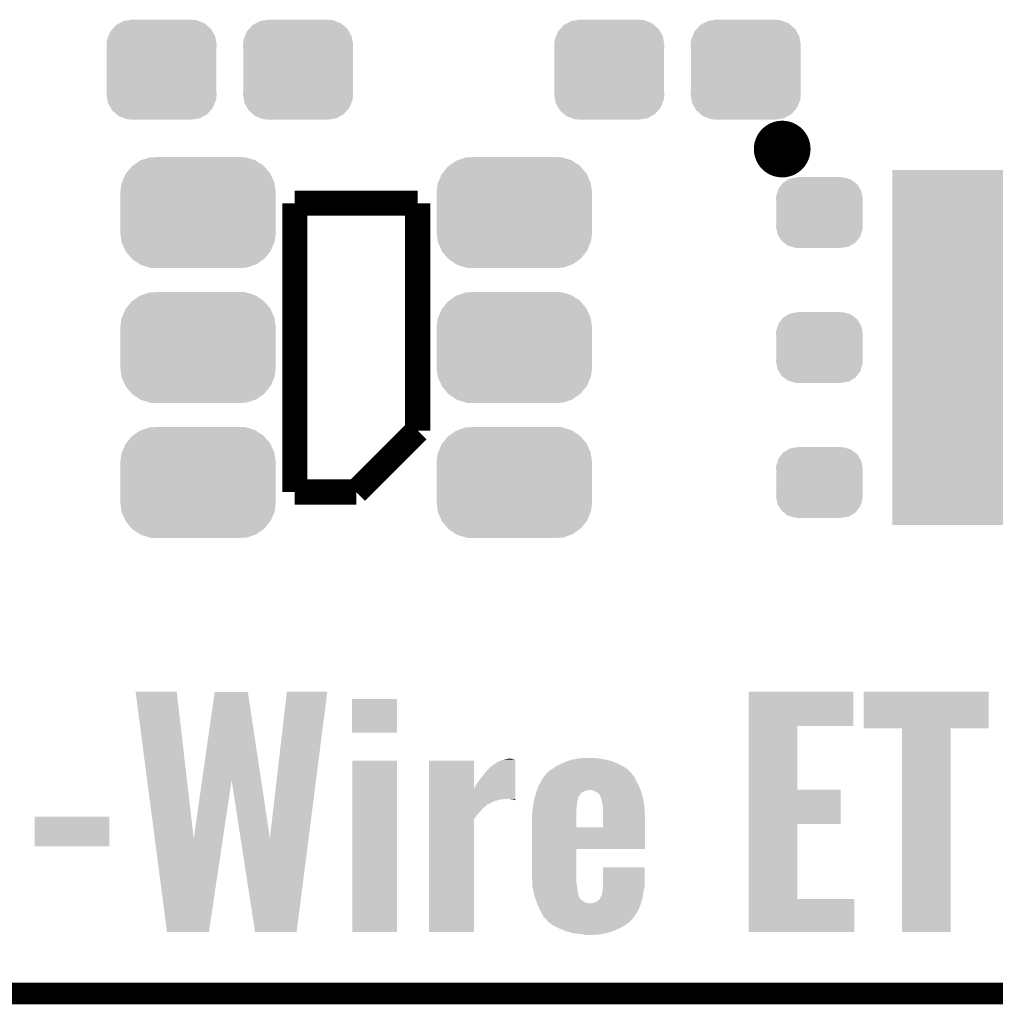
# Model space of a CAD drawing. Extents: x -1.3 to 24.2, y -3.9 to 53.4.
# Tile 3 of 57: x 4.5 to 11.4, y -3.9 to 3. Entities that reach past the tile are written whole.
import ezdxf

# ---------------------------------------------------------------- set-up
doc = ezdxf.new("R2010")
doc.units = 0
doc.layers.get('0').update_dxf_attribs({"linetype": 'CONTINUOUS'})
for name, color, linetype in [('TWO-WIRE_ETH_3_CLICK_V103_GKO', 9, 'CONTINUOUS'), ('TWO-WIRE_ETH_3_CLICK_V103_GTO', 11, 'CONTINUOUS'), ('TWO-WIRE_ETH_3_CLICK_V103_GTS', 8, 'CONTINUOUS')]:
    doc.layers.add(name, color=color, linetype=linetype)

# ---------------------------------------------------------------- blocks, each defined once
blk = doc.blocks.new('RECTANGLE_78')
blk.add_solid([(0.8001, 1.24968), (0.8001, -1.24968), (-0.8001, 1.24968), (-0.8001, -1.24968)])
blk = doc.blocks.new('CUSTOM_124')
for points in [[(-0.45942, 0.329798), (-0.408486, 0.365334), (0.461172, 0.329798), (0.40664, 0.365334)], [(-0.408486, 0.365334), (-0.398144, 0.368824), (0.40664, 0.365334), (0.401284, 0.368824)], [(-0.398144, 0.368824), (-0.340756, 0.388186), (0.401284, 0.368824), (0.337274, 0.388186)], [(-0.340756, 0.388186), (-0.308722, 0.38952), (0.337274, 0.388186), (0.332862, 0.38952)], [(-0.308722, 0.38952), (-0.269336, 0.39116), (0.332862, 0.38952), (0.269336, 0.39116)], [(-0.506452, 0.275566), (-0.46711, 0.324432), (0.50774, 0.275566), (0.46578, 0.324432)], [(-0.46711, 0.324432), (-0.45942, 0.329798), (0.46578, 0.324432), (0.461172, 0.329798)], [(-0.539378, 0.202748), (-0.536172, 0.210462), (0.538362, 0.202748), (0.537258, 0.210462)], [(-0.536172, 0.210462), (-0.511936, 0.268752), (0.537258, 0.210462), (0.51083, 0.268752)], [(-0.511936, 0.268752), (-0.506452, 0.275566), (0.51083, 0.268752), (0.50774, 0.275566)], [(-0.54737, 0.1397), (-0.539378, 0.202748), (0.54737, 0.1397), (0.538362, 0.202748)], [(-0.5461, 0.114396), (-0.54737, 0.1397), (0.5461, 0.114396), (0.54737, 0.1397)], [(-0.5461, -0.114396), (-0.5461, 0.114396), (0.5461, -0.114396), (0.5461, 0.114396)], [(-0.54737, -0.1397), (-0.5461, -0.114396), (0.54737, -0.1397), (0.5461, -0.114396)], [(-0.538362, -0.202744), (-0.54737, -0.1397), (0.53938, -0.202744), (0.54737, -0.1397)], [(-0.53726, -0.210462), (-0.538362, -0.202744), (0.53617, -0.210462), (0.53938, -0.202744)], [(-0.510832, -0.26875), (-0.53726, -0.210462), (0.511938, -0.26875), (0.53617, -0.210462)], [(-0.507742, -0.275566), (-0.510832, -0.26875), (0.50645, -0.275566), (0.511938, -0.26875)], [(-0.465784, -0.32443), (-0.507742, -0.275566), (0.46711, -0.32443), (0.50645, -0.275566)], [(-0.461176, -0.329798), (-0.465784, -0.32443), (0.459416, -0.329798), (0.46711, -0.32443)], [(-0.406646, -0.365332), (-0.461176, -0.329798), (0.408488, -0.365332), (0.459416, -0.329798)], [(-0.401288, -0.368824), (-0.406646, -0.365332), (0.398138, -0.368824), (0.408488, -0.365332)], [(-0.337284, -0.388186), (-0.401288, -0.368824), (0.340756, -0.388186), (0.398138, -0.368824)], [(-0.332868, -0.389522), (-0.337284, -0.388186), (0.308672, -0.389522), (0.340756, -0.388186)], [(-0.269336, -0.39116), (-0.332868, -0.389522), (0.269336, -0.39116), (0.308672, -0.389522)]]:
    blk.add_solid(points)
blk = doc.blocks.new('CUSTOM_125')
for points in [[(-0.263218, 0.199814), (-0.254768, 0.210758), (0.26581, 0.199814), (0.251368, 0.210758)], [(-0.254768, 0.210758), (-0.218054, 0.233), (0.251368, 0.210758), (0.222016, 0.233)], [(-0.218054, 0.233), (-0.20777, 0.23923), (0.222016, 0.233), (0.200324, 0.23923)], [(-0.20777, 0.23923), (-0.157486, 0.248168), (0.200324, 0.23923), (0.169202, 0.248168)], [(-0.157486, 0.248168), (-0.15367, 0.248846), (0.169202, 0.248168), (0.15367, 0.248846)], [(-0.15367, 0.248846), (-0.15367, 0.25019), (0.15367, 0.248846), (0.15367, 0.25019)], [(-0.303986, 0.114586), (-0.29256, 0.153072), (0.301898, 0.114586), (0.2947, 0.153072)], [(-0.29256, 0.153072), (-0.288346, 0.167262), (0.2947, 0.153072), (0.28593, 0.167262)], [(-0.288346, 0.167262), (-0.263218, 0.199814), (0.28593, 0.167262), (0.26581, 0.199814)], [(-0.3048, 0.09906), (-0.303986, 0.114586), (0.3048, 0.09906), (0.301898, 0.114586)], [(-0.30353, 0.079592), (-0.3048, 0.09906), (0.30353, 0.079592), (0.3048, 0.09906)], [(-0.30353, -0.079592), (-0.30353, 0.079592), (0.30353, -0.079592), (0.30353, 0.079592)], [(-0.3048, -0.09906), (-0.30353, -0.079592), (0.3048, -0.09906), (0.30353, -0.079592)], [(-0.301896, -0.114586), (-0.3048, -0.09906), (0.303986, -0.114586), (0.3048, -0.09906)], [(-0.2947, -0.153072), (-0.301896, -0.114586), (0.292558, -0.153072), (0.303986, -0.114586)], [(-0.285928, -0.167262), (-0.2947, -0.153072), (0.288346, -0.167262), (0.292558, -0.153072)], [(-0.26581, -0.199814), (-0.285928, -0.167262), (0.263216, -0.199814), (0.288346, -0.167262)], [(-0.251366, -0.210758), (-0.26581, -0.199814), (0.254768, -0.210758), (0.263216, -0.199814)], [(-0.222016, -0.233), (-0.251366, -0.210758), (0.218052, -0.233), (0.254768, -0.210758)], [(-0.200322, -0.23923), (-0.222016, -0.233), (0.20777, -0.23923), (0.218052, -0.233)], [(-0.169202, -0.248168), (-0.200322, -0.23923), (0.157484, -0.248168), (0.20777, -0.23923)], [(-0.15367, -0.248846), (-0.169202, -0.248168), (0.15367, -0.248846), (0.157484, -0.248168)], [(-0.15367, -0.25019), (-0.15367, -0.248846), (0.15367, -0.25019), (0.15367, -0.248846)]]:
    blk.add_solid(points)
blk = doc.blocks.new('CUSTOM_70')
for points in [[(-0.268438, 0.342124), (-0.233628, 0.347838), (0.2622, 0.342124), (0.247972, 0.347838)], [(-0.233628, 0.347838), (-0.20955, 0.35179), (0.247972, 0.347838), (0.20955, 0.35179)], [(-0.360486, 0.26887), (-0.34504, 0.286174), (0.357822, 0.26887), (0.348152, 0.286174)], [(-0.34504, 0.286174), (-0.320744, 0.31339), (0.348152, 0.286174), (0.317222, 0.31339)], [(-0.320744, 0.31339), (-0.298526, 0.325596), (0.317222, 0.31339), (0.30335, 0.325596)], [(-0.298526, 0.325596), (-0.268438, 0.342124), (0.30335, 0.325596), (0.2622, 0.342124)], [(-0.38735, 0.17526), (-0.383124, 0.213652), (0.38735, 0.17526), (0.380766, 0.213652)], [(-0.383124, 0.213652), (-0.37475, 0.234078), (0.380766, 0.213652), (0.377262, 0.234078)], [(-0.37475, 0.234078), (-0.360486, 0.26887), (0.377262, 0.234078), (0.357822, 0.26887)], [(-0.38608, 0.154124), (-0.38735, 0.17526), (0.38608, 0.154124), (0.38735, 0.17526)], [(-0.38608, -0.154124), (-0.38608, 0.154124), (0.38608, -0.154124), (0.38608, 0.154124)], [(-0.38735, -0.17526), (-0.38608, -0.154124), (0.38735, -0.17526), (0.38608, -0.154124)], [(-0.380764, -0.213652), (-0.38735, -0.17526), (0.383124, -0.213652), (0.38735, -0.17526)], [(-0.377262, -0.234078), (-0.380764, -0.213652), (0.374748, -0.234078), (0.383124, -0.213652)], [(-0.35782, -0.26887), (-0.377262, -0.234078), (0.360486, -0.26887), (0.374748, -0.234078)], [(-0.348152, -0.286174), (-0.35782, -0.26887), (0.345038, -0.286174), (0.360486, -0.26887)], [(-0.31722, -0.31339), (-0.348152, -0.286174), (0.320744, -0.31339), (0.345038, -0.286174)], [(-0.30335, -0.325596), (-0.31722, -0.31339), (0.298524, -0.325596), (0.320744, -0.31339)], [(-0.262198, -0.342124), (-0.30335, -0.325596), (0.268438, -0.342124), (0.298524, -0.325596)], [(-0.247972, -0.347838), (-0.262198, -0.342124), (0.233626, -0.347838), (0.268438, -0.342124)], [(-0.20955, -0.35179), (-0.247972, -0.347838), (0.20955, -0.35179), (0.233626, -0.347838)]]:
    blk.add_solid(points)

msp = doc.modelspace()

# ---------------------------------------------------------------- linework, layer by layer
at = {"layer": 'TWO-WIRE_ETH_3_CLICK_V103_GKO', "const_width": 0.1524}
msp.add_lwpolyline([(-1.27, -3.81), (21.59, -3.81), (24.13, -1.27)], dxfattribs=at)
at = {"layer": 'TWO-WIRE_ETH_3_CLICK_V103_GTO', "const_width": 0.20066}
msp.add_lwpolyline([(9.75614, 2.1336, 1), (9.95426, 2.1336, 1)], format="xyb", close=True, dxfattribs=at)
at = {"layer": 'TWO-WIRE_ETH_3_CLICK_V103_GTO', "const_width": 0.1778}
for points in [[(6.4262, 1.7526), (7.2898, 1.7526)], [(6.4262, -0.2794), (6.4262, 1.7526)], [(7.2898, 0.1524), (7.2898, 1.7526)], [(6.858, -0.2794), (7.2898, 0.1524)], [(6.4262, -0.2794), (6.858, -0.2794)]]:
    msp.add_lwpolyline(points, dxfattribs=at)
at = {"layer": 'TWO-WIRE_ETH_3_CLICK_V103_GTO'}
for points in [[(5.306086, -1.68658), (5.306082, -1.686562), (5.595622, -1.68658), (5.306082, -1.686562)], [(5.44109, -2.72017), (5.306086, -1.68658), (5.715024, -2.72017), (5.595622, -1.68658)], [(5.773768, -2.309006), (5.862336, -1.68912), (6.189396, -2.309006), (6.096002, -1.68912)], [(5.862336, -1.68912), (5.86234, -1.6891), (6.096002, -1.68912), (5.86234, -1.6891)], [(6.25096, -2.717634), (6.370336, -1.686584), (6.523194, -2.717634), (6.654798, -1.686584)], [(6.370336, -1.686584), (6.37034, -1.68656), (6.654798, -1.686584), (6.37034, -1.68656)], [(9.618998, -1.92786), (9.619, -1.686582), (10.355558, -1.92786), (10.35558, -1.686582)], [(9.619, -1.686582), (9.619002, -1.68656), (10.35558, -1.686582), (9.619002, -1.68656)], [(10.42924, -1.943078), (10.42926, -1.686582), (11.308058, -1.943078), (11.30808, -1.686582)], [(10.42926, -1.686582), (10.429262, -1.68656), (11.30808, -1.686582), (10.429262, -1.68656)], [(6.82752, -1.973558), (6.82754, -1.737382), (7.144998, -1.973558), (7.14502, -1.737382)], [(6.82754, -1.737382), (6.827542, -1.73736), (7.14502, -1.737382), (6.827542, -1.73736)], [(9.618992, -2.3749), (9.618998, -1.927882), (9.961902, -2.3749), (9.96188, -1.927882)], [(9.618998, -1.927882), (9.618998, -1.92786), (9.96188, -1.927882), (10.355558, -1.92786)], [(7.144998, -1.97358), (6.82752, -1.973558), (7.144998, -1.97358), (7.144998, -1.973558)], [(10.698458, -1.9431), (10.42924, -1.943078), (11.308058, -1.9431), (11.308058, -1.943078)], [(10.69846, -1.943122), (10.698458, -1.9431), (11.04138, -1.943122), (11.308058, -1.9431)], [(10.69848, -3.378178), (10.69846, -1.943122), (11.041358, -3.378178), (11.04138, -1.943122)], [(6.83006, -3.378178), (6.83008, -2.171722), (7.144998, -3.378178), (7.14502, -2.171722)], [(6.83008, -2.171722), (6.830082, -2.1717), (7.14502, -2.171722), (6.830082, -2.1717)], [(7.371098, -2.364704), (7.3711, -2.171722), (7.686078, -2.364704), (7.68604, -2.171722)], [(7.3711, -2.171722), (7.371102, -2.1717), (7.68604, -2.171722), (7.371102, -2.1717)], [(7.795262, -2.222498), (7.83844, -2.189478), (7.978134, -2.222498), (7.978138, -2.189478)], [(7.83844, -2.189478), (7.861298, -2.17678), (7.978138, -2.189478), (7.978138, -2.17678)], [(7.861298, -2.17678), (7.884162, -2.16662), (7.978138, -2.17678), (7.978138, -2.16662)], [(7.884162, -2.16662), (7.8955, -2.1641), (7.978138, -2.16662), (7.97814, -2.1641)], [(7.8955, -2.1641), (7.90702, -2.16154), (7.97814, -2.1641), (7.960362, -2.16154)], [(7.90702, -2.16154), (7.93241, -2.156462), (7.960362, -2.16154), (7.945122, -2.156462)], [(7.93241, -2.156462), (7.932422, -2.15646), (7.945122, -2.156462), (7.932422, -2.15646)], [(8.247658, -2.222502), (8.275322, -2.20472), (8.75538, -2.222502), (8.723378, -2.20472)], [(8.275322, -2.20472), (8.291512, -2.1971), (8.723378, -2.20472), (8.709662, -2.1971)], [(8.291512, -2.1971), (8.3185, -2.1844), (8.709662, -2.1971), (8.6795, -2.1844)], [(8.3185, -2.1844), (8.339182, -2.17678), (8.6795, -2.1844), (8.661402, -2.17678)], [(8.339182, -2.17678), (8.366762, -2.16662), (8.661402, -2.17678), (8.624826, -2.16662)], [(8.366762, -2.16662), (8.379462, -2.16408), (8.624826, -2.16662), (8.615682, -2.16408)], [(8.379462, -2.16408), (8.417562, -2.15646), (8.615682, -2.16408), (8.56742, -2.15646)], [(8.417562, -2.15646), (8.430262, -2.15392), (8.56742, -2.15646), (8.54964, -2.15392)], [(8.430262, -2.15392), (8.49884, -2.15138), (8.54964, -2.15392), (8.53186, -2.15138)], [(7.72922, -2.30124), (7.7597, -2.26314), (7.978128, -2.30124), (7.978132, -2.26314)], [(7.7597, -2.26314), (7.795262, -2.222498), (7.978132, -2.26314), (7.978134, -2.222498)], [(8.163562, -2.306318), (8.183736, -2.278384), (8.82396, -2.306318), (8.811262, -2.278384)], [(8.183736, -2.278384), (8.19291, -2.26568), (8.811262, -2.278384), (8.798562, -2.26568)], [(8.19291, -2.26568), (8.196576, -2.260604), (8.798562, -2.26568), (8.796022, -2.260604)], [(8.196576, -2.260604), (8.196582, -2.260598), (8.796022, -2.260604), (8.796016, -2.260598)], [(8.196582, -2.260598), (8.204202, -2.255518), (8.796016, -2.260598), (8.790598, -2.255518)], [(8.204202, -2.255518), (8.2169, -2.24282), (8.790598, -2.255518), (8.777054, -2.24282)], [(8.2169, -2.24282), (8.23976, -2.22758), (8.777054, -2.24282), (8.760798, -2.22758)], [(8.23976, -2.22758), (8.247658, -2.222502), (8.760798, -2.22758), (8.75538, -2.222502)], [(5.715024, -2.72017), (5.773768, -2.309006), (5.920142, -2.72017), (5.981678, -2.309006)], [(6.044786, -2.717634), (5.981678, -2.309006), (6.25096, -2.717634), (6.189396, -2.309006)], [(7.69366, -2.357116), (7.696202, -2.349496), (7.978124, -2.357116), (7.978124, -2.349496)], [(7.696202, -2.349496), (7.70636, -2.33426), (7.978124, -2.349496), (7.978126, -2.33426)], [(7.70636, -2.33426), (7.72922, -2.30124), (7.978126, -2.33426), (7.978128, -2.30124)], [(8.130538, -2.37744), (8.13816, -2.354578), (8.858924, -2.37744), (8.84951, -2.354578)], [(8.13816, -2.354578), (8.144842, -2.34188), (8.84951, -2.354578), (8.84428, -2.34188)], [(8.144842, -2.34188), (8.163562, -2.306318), (8.84428, -2.34188), (8.82396, -2.306318)], [(7.371096, -2.44094), (7.371098, -2.364704), (7.978118, -2.44094), (7.978124, -2.364704)], [(7.686078, -2.364704), (7.69366, -2.357116), (7.978124, -2.364704), (7.978124, -2.357116)], [(8.113694, -2.43332), (8.116368, -2.423158), (8.4201, -2.43332), (8.422644, -2.423158)], [(8.116368, -2.423158), (8.117706, -2.418078), (8.422644, -2.423158), (8.427722, -2.418078)], [(8.117706, -2.418078), (8.12038, -2.40792), (8.427722, -2.418078), (8.435848, -2.40792)], [(8.12038, -2.40792), (8.121226, -2.40538), (8.435848, -2.40792), (8.43788, -2.40538)], [(8.121226, -2.40538), (8.124612, -2.395218), (8.43788, -2.40538), (8.445504, -2.395218)], [(8.124612, -2.395218), (8.128846, -2.382518), (8.445504, -2.395218), (8.473442, -2.382518)], [(8.128846, -2.382518), (8.130538, -2.37744), (8.473442, -2.382518), (8.493762, -2.37744)], [(8.53186, -2.38506), (8.516616, -2.37744), (8.862062, -2.38506), (8.858924, -2.37744)], [(8.55472, -2.395222), (8.53186, -2.38506), (8.864834, -2.395222), (8.862062, -2.38506)], [(8.567424, -2.407922), (8.55472, -2.395222), (8.868298, -2.407922), (8.864834, -2.395222)], [(8.5725, -2.410474), (8.567424, -2.407922), (8.868994, -2.410474), (8.868298, -2.407922)], [(8.572502, -2.415544), (8.5725, -2.410474), (8.870376, -2.415544), (8.868994, -2.410474)], [(8.57758, -2.42824), (8.572502, -2.415544), (8.873838, -2.42824), (8.870376, -2.415544)], [(9.618988, -2.6162), (9.618992, -2.374922), (10.266658, -2.6162), (10.26668, -2.374922)], [(9.618992, -2.374922), (9.618992, -2.3749), (10.26668, -2.374922), (9.961902, -2.3749)], [(7.371094, -2.51968), (7.371096, -2.494282), (7.73938, -2.51968), (7.76478, -2.494282)], [(7.371096, -2.44348), (7.371096, -2.44094), (7.88416, -2.44348), (7.896858, -2.44094)], [(7.371096, -2.44602), (7.371096, -2.44348), (7.866378, -2.44602), (7.88416, -2.44348)], [(7.371096, -2.45618), (7.371096, -2.44602), (7.828278, -2.45618), (7.866378, -2.44602)], [(7.371096, -2.47904), (7.371096, -2.45618), (7.785096, -2.47904), (7.828278, -2.45618)], [(7.371096, -2.479046), (7.371096, -2.47904), (7.782554, -2.479046), (7.785096, -2.47904)], [(7.371096, -2.48666), (7.371096, -2.479046), (7.774938, -2.48666), (7.782554, -2.479046)], [(7.371096, -2.494282), (7.371096, -2.48666), (7.76478, -2.494282), (7.774938, -2.48666)], [(7.95528, -2.44348), (7.932418, -2.44094), (7.978118, -2.44348), (7.978118, -2.44094)], [(7.973048, -2.44602), (7.95528, -2.44348), (7.978118, -2.44602), (7.978118, -2.44348)], [(7.975594, -2.451086), (7.973048, -2.44602), (7.978118, -2.451086), (7.978118, -2.44602)], [(7.978118, -2.4511), (7.975594, -2.451086), (7.978118, -2.4511), (7.978118, -2.451086)], [(8.10006, -2.50444), (8.102866, -2.48666), (8.408458, -2.50444), (8.40994, -2.48666)], [(8.102866, -2.48666), (8.106074, -2.46634), (8.40994, -2.48666), (8.41248, -2.46634)], [(8.106074, -2.46634), (8.10768, -2.456178), (8.41248, -2.46634), (8.41502, -2.456178)], [(8.10768, -2.456178), (8.110352, -2.44602), (8.41502, -2.456178), (8.41756, -2.44602)], [(8.110352, -2.44602), (8.113694, -2.43332), (8.41756, -2.44602), (8.4201, -2.43332)], [(8.58393, -2.44094), (8.57758, -2.42824), (8.8773, -2.44094), (8.873838, -2.42824)], [(8.5852, -2.443484), (8.58393, -2.44094), (8.877692, -2.443484), (8.8773, -2.44094)], [(8.590282, -2.484122), (8.5852, -2.443484), (8.883944, -2.484122), (8.877692, -2.443484)], [(8.59536, -2.499364), (8.590282, -2.484122), (8.88629, -2.499364), (8.883944, -2.484122)], [(7.371094, -2.56032), (7.371094, -2.51968), (7.70382, -2.56032), (7.73938, -2.51968)], [(7.371094, -2.585724), (7.371094, -2.56032), (7.68604, -2.585724), (7.70382, -2.56032)], [(8.09498, -2.552698), (8.09752, -2.54), (8.4074, -2.552698), (8.4074, -2.54)], [(8.09498, -2.641578), (8.09498, -2.552698), (8.4074, -2.641578), (8.4074, -2.552698)], [(8.09752, -2.54), (8.099152, -2.51714), (8.4074, -2.54), (8.4074, -2.51714)], [(8.099152, -2.51714), (8.10006, -2.50444), (8.4074, -2.51714), (8.408458, -2.50444)], [(8.595346, -2.58318), (8.595358, -2.506982), (8.89, -2.58318), (8.88746, -2.506982)], [(8.595358, -2.506982), (8.59536, -2.499364), (8.88746, -2.506982), (8.88629, -2.499364)], [(4.59486, -2.773658), (4.59488, -2.565422), (5.120618, -2.773658), (5.12064, -2.565422)], [(4.59488, -2.565422), (4.594882, -2.5654), (5.12064, -2.565422), (4.594882, -2.5654)], [(7.37108, -3.378178), (7.371094, -2.585724), (7.686018, -3.378178), (7.68604, -2.585724)], [(8.595338, -2.6416), (8.595346, -2.58318), (8.889992, -2.6416), (8.89, -2.58318)], [(9.618982, -3.14452), (9.618988, -2.616222), (9.961902, -3.14452), (9.96188, -2.616222)], [(9.618988, -2.616222), (9.618988, -2.6162), (9.96188, -2.616222), (10.266658, -2.6162)], [(8.09498, -2.6416), (8.09498, -2.641578), (8.595338, -2.6416), (8.4074, -2.641578)], [(8.09498, -2.794), (8.09498, -2.6416), (8.889978, -2.794), (8.889992, -2.6416)], [(5.527038, -3.37818), (5.44109, -2.72017), (5.821662, -3.37818), (5.920142, -2.72017)], [(6.146798, -3.378182), (6.044786, -2.717634), (6.438882, -3.378182), (6.523194, -2.717634)], [(5.120618, -2.77368), (4.59486, -2.773658), (5.120618, -2.77368), (5.120618, -2.773658)], [(8.09498, -2.794022), (8.09498, -2.794), (8.4074, -2.794022), (8.889978, -2.794)], [(8.09498, -2.97942), (8.09498, -2.794022), (8.4074, -2.97942), (8.4074, -2.794022)], [(8.096646, -3.02768), (8.09498, -2.97942), (8.4074, -3.02768), (8.4074, -2.97942)], [(8.59536, -3.055622), (8.59538, -2.921022), (8.88746, -3.055622), (8.88746, -2.921022)], [(8.59538, -2.921022), (8.595382, -2.921), (8.88746, -2.921022), (8.595382, -2.921)], [(8.097258, -3.04546), (8.096646, -3.02768), (8.40994, -3.04546), (8.4074, -3.02768)], [(8.09752, -3.053078), (8.097258, -3.04546), (8.41121, -3.053078), (8.40994, -3.04546)], [(8.105142, -3.09118), (8.09752, -3.053078), (8.41756, -3.09118), (8.41121, -3.053078)], [(8.109206, -3.111504), (8.105142, -3.09118), (8.420102, -3.111504), (8.41756, -3.09118)], [(8.11022, -3.116578), (8.109206, -3.111504), (8.422006, -3.116578), (8.420102, -3.111504)], [(8.115556, -3.131824), (8.11022, -3.116578), (8.42772, -3.131824), (8.422006, -3.116578)], [(8.585202, -3.119118), (8.58774, -3.10642), (8.87603, -3.119118), (8.877616, -3.10642)], [(8.58774, -3.10642), (8.589962, -3.088642), (8.877616, -3.10642), (8.87984, -3.088642)], [(8.589962, -3.088642), (8.59028, -3.0861), (8.87984, -3.088642), (8.880426, -3.0861)], [(8.59028, -3.0861), (8.59536, -3.065778), (8.880426, -3.0861), (8.885116, -3.065778)], [(8.59536, -3.065778), (8.59536, -3.055622), (8.885116, -3.065778), (8.88746, -3.055622)], [(8.116446, -3.134364), (8.115556, -3.131824), (8.427722, -3.134364), (8.42772, -3.131824)], [(8.118222, -3.13944), (8.116446, -3.134364), (8.430262, -3.13944), (8.427722, -3.134364)], [(8.122668, -3.15214), (8.118222, -3.13944), (8.44296, -3.15214), (8.430262, -3.13944)], [(8.128, -3.16738), (8.122668, -3.15214), (8.46582, -3.16738), (8.44296, -3.15214)], [(8.129976, -3.17246), (8.128, -3.16738), (8.478524, -3.17246), (8.46582, -3.16738)], [(8.130964, -3.175), (8.129976, -3.17246), (8.498842, -3.175), (8.478524, -3.17246)], [(8.14578, -3.2131), (8.130964, -3.175), (8.847242, -3.2131), (8.86206, -3.175)], [(8.50646, -3.175), (8.526782, -3.172458), (8.86206, -3.175), (8.862766, -3.172458)], [(8.526782, -3.172458), (8.552182, -3.162298), (8.862766, -3.172458), (8.865588, -3.162298)], [(8.552182, -3.162298), (8.572502, -3.144516), (8.865588, -3.162298), (8.870528, -3.144516)], [(8.572502, -3.144516), (8.57504, -3.139438), (8.870528, -3.144516), (8.871938, -3.139438)], [(8.57504, -3.139438), (8.57758, -3.131818), (8.871938, -3.139438), (8.874054, -3.131818)], [(8.57758, -3.131818), (8.5791, -3.129282), (8.874054, -3.131818), (8.87476, -3.129282)], [(8.5791, -3.129282), (8.585202, -3.119118), (8.87476, -3.129282), (8.87603, -3.119118)], [(9.61898, -3.378178), (9.618982, -3.144542), (10.363178, -3.378178), (10.3632, -3.144542)], [(9.618982, -3.144542), (9.618982, -3.14452), (10.3632, -3.144542), (9.961902, -3.14452)], [(8.149886, -3.220722), (8.14578, -3.2131), (8.84428, -3.220722), (8.847242, -3.2131)], [(8.16356, -3.24612), (8.149886, -3.220722), (8.82934, -3.24612), (8.84428, -3.220722)], [(8.17326, -3.263902), (8.16356, -3.24612), (8.81888, -3.263902), (8.82934, -3.24612)], [(8.178798, -3.274058), (8.17326, -3.263902), (8.810078, -3.274058), (8.81888, -3.263902)], [(8.194034, -3.286758), (8.178798, -3.274058), (8.79907, -3.286758), (8.810078, -3.274058)], [(8.19658, -3.294374), (8.194034, -3.286758), (8.79247, -3.294374), (8.79907, -3.286758)], [(8.205844, -3.302004), (8.19658, -3.294374), (8.785858, -3.302004), (8.79247, -3.294374)], [(8.21201, -3.307082), (8.205844, -3.302004), (8.783314, -3.307082), (8.785858, -3.302004)], [(8.224344, -3.31724), (8.21201, -3.307082), (8.76554, -3.31724), (8.783314, -3.307082)], [(8.23976, -3.329938), (8.224344, -3.31724), (8.74861, -3.329938), (8.76554, -3.31724)], [(5.82166, -3.3782), (5.527038, -3.37818), (5.82166, -3.3782), (5.821662, -3.37818)], [(6.43888, -3.3782), (6.146798, -3.378182), (6.43888, -3.3782), (6.438882, -3.378182)], [(7.144998, -3.3782), (6.83006, -3.378178), (7.144998, -3.3782), (7.144998, -3.378178)], [(7.686018, -3.3782), (7.37108, -3.378178), (7.686018, -3.3782), (7.686018, -3.378178)], [(8.245132, -3.332482), (8.23976, -3.329938), (8.74522, -3.332482), (8.74861, -3.329938)], [(8.28266, -3.35026), (8.245132, -3.332482), (8.712202, -3.35026), (8.74522, -3.332482)], [(8.28802, -3.3528), (8.28266, -3.35026), (8.706758, -3.3528), (8.712202, -3.35026)], [(8.326128, -3.368042), (8.28802, -3.3528), (8.674098, -3.368042), (8.706758, -3.3528)], [(8.338818, -3.373118), (8.326128, -3.368042), (8.657176, -3.373118), (8.674098, -3.368042)], [(8.377428, -3.38328), (8.338818, -3.373118), (8.6233, -3.38328), (8.657176, -3.373118)], [(8.387078, -3.38582), (8.377428, -3.38328), (8.611614, -3.38582), (8.6233, -3.38328)], [(8.43026, -3.3909), (8.387078, -3.38582), (8.588246, -3.3909), (8.611614, -3.38582)], [(8.46582, -3.39598), (8.43026, -3.3909), (8.564878, -3.39598), (8.588246, -3.3909)], [(10.363178, -3.3782), (9.61898, -3.378178), (10.363178, -3.3782), (10.363178, -3.378178)], [(11.041358, -3.3782), (10.69848, -3.378178), (11.041358, -3.3782), (11.041358, -3.378178)], [(8.478518, -3.39852), (8.46582, -3.39598), (8.49884, -3.39852), (8.564878, -3.39598)]]:
    msp.add_solid(points, dxfattribs=at)

# ---------------------------------------------------------------- block references
at = {"layer": 'TWO-WIRE_ETH_3_CLICK_V103_GTS'}
for name, p in [('CUSTOM_70', (5.48894, 2.6924)), ('CUSTOM_70', (6.44906, 2.6924)), ('CUSTOM_70', (8.63854, 2.6924)), ('CUSTOM_70', (9.59866, 2.6924)), ('CUSTOM_124', (5.74548, 1.68656)), ('CUSTOM_124', (7.97052, 1.68656)), ('RECTANGLE_78', (11.43, 0.7366)), ('CUSTOM_125', (10.11682, 1.68656)), ('CUSTOM_124', (5.74548, 0.7366)), ('CUSTOM_124', (7.97052, 0.7366)), ('CUSTOM_125', (10.11682, 0.7366)), ('CUSTOM_124', (5.74548, -0.21336)), ('CUSTOM_124', (7.97052, -0.21336)), ('CUSTOM_125', (10.11682, -0.21336))]:
    msp.add_blockref(name, p, dxfattribs=at)

doc.saveas('drawing.dxf')
